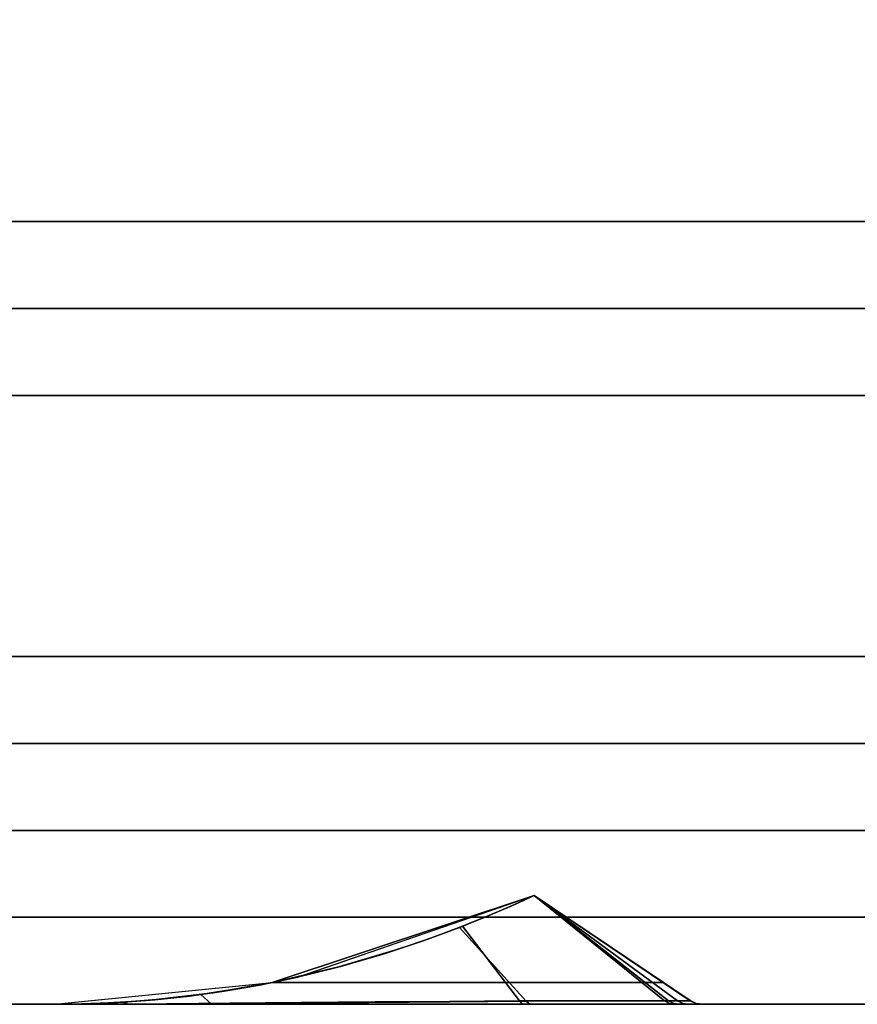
# Model space of a CAD drawing. Header units: centimetres. Extents: x -18 to 18, y -18 to 18.
# Tile 27 of 45: x 9.7 to 13.5, y -18 to -13.5. Entities that reach past the tile are written whole.
import ezdxf

# ---------------------------------------------------------------- set-up
doc = ezdxf.new("R2010")
doc.units = ezdxf.units.CM
doc.layers.get('0').update_dxf_attribs({"true_color": 0x5890e1})

msp = doc.modelspace()

# ---------------------------------------------------------------- linework, layer by layer
at = {"color": 183, "true_color": 0x8c58e1}
for points in [[(17.6, 17.6, 0), (17.6, -17.6, 0), (-17.6, -17.6, 0), (-17.6, 17.6, 0)], [(-17.6, 17.6, 0), (-17.6, -17.6, 0), (17.6, -17.6, 0), (17.6, 17.6, 0)], [(-16.4, 16.4, 0), (16.4, 16.4, 0), (16.4, -16.4, 0), (-16.4, -16.4, 0)], [(-14.4, -14.4, 0), (-14.4, 14.4, 0), (14.4, 14.4, 0), (14.4, -14.4, 0)], [(14.4, -14.8, 0), (-14.4, -14.8, 0), (-14.4, -14.7923, 0), (-14.4, -14.7695, 0), (-14.4, -14.7325, 0), (-14.4, -14.6828, 0), (-14.4, -14.6222, 0), (-14.4, -14.553, 0), (-14.4, -14.478, 0), (-14.4, -14.4, 0), (14.4, -14.4, 0), (14.4, -14.478, 0), (14.4, -14.553, 0), (14.4, -14.6222, 0), (14.4, -14.6828, 0), (14.4, -14.7325, 0), (14.4, -14.7695, 0), (14.4, -14.7923, 0)], [(14.4, -14.8674, 0), (14.4, -14.9172, 0), (14.4, -14.9778, 0), (14.4, -15.0469, 0), (14.4, -15.122, 0), (14.4, -15.2, 0), (-14.4, -15.2, 0), (-14.4, -15.122, 0), (-14.4, -15.0469, 0), (-14.4, -14.9778, 0), (-14.4, -14.9172, 0), (-14.4, -14.8674, 0), (-14.4, -14.8304, 0), (-14.4, -14.8077, 0), (-14.4, -14.8, 0), (14.4, -14.8, 0), (14.4, -14.8077, 0), (14.4, -14.8304, 0)], [(16.4, -16.7923, 0), (16.4, -16.8, 0), (-16.4, -16.8, 0), (-16.4, -16.7923, 0), (-16.4, -16.7695, 0), (-16.4, -16.7325, 0), (-16.4, -16.6828, 0), (-16.4, -16.6222, 0), (-16.4, -16.553, 0), (-16.4, -16.478, 0), (-16.4, -16.4, 0), (16.4, -16.4, 0), (16.4, -16.478, 0), (16.4, -16.553, 0), (16.4, -16.6222, 0), (16.4, -16.6828, 0), (16.4, -16.7325, 0), (16.4, -16.7695, 0)], [(16.4, -16.8304, 0), (16.4, -16.8674, 0), (16.4, -16.9172, 0), (16.4, -16.9778, 0), (16.4, -17.0469, 0), (16.4, -17.122, 0), (16.4, -17.2, 0), (-16.4, -17.2, 0), (-16.4, -17.122, 0), (-16.4, -17.0469, 0), (-16.4, -16.9778, 0), (-16.4, -16.9172, 0), (-16.4, -16.8674, 0), (-16.4, -16.8304, 0), (-16.4, -16.8077, 0), (-16.4, -16.8, 0), (16.4, -16.8, 0), (16.4, -16.8077, 0)], [(9.8595, -18, 0), (9.8452, -18, 0), (9.8443, -17.9999, 0), (9.8443, -18, 0), (10.8435, -17.9, 0), (12.0475, -17.4999, 0), (12.0475, -17.4998, 0), (12.0475, -17.4998, 0), (12.0284, -17.5089, 0), (11.986, -17.5284, 0), (11.9305, -17.5532, 0), (11.8658, -17.581, 0), (11.7956, -17.61, 0), (11.7182, -17.6409, 0), (11.5783, -17.6936, 0), (11.423, -17.7469, 0), (11.1509, -17.8277, 0), (10.8603, -17.8965, 0), (10.572, -17.9472, 0), (10.3099, -17.9785, 0), (10.1614, -17.99, 0), (10.0184, -17.997, 0), (9.9534, -17.9988, 0), (9.8988, -17.9996, 0)], [(9.8454, -18, 0), (9.8451, -18, 0), (9.8451, -18, 0), (9.8451, -18, 0), (10.8444, -17.9, 0), (10.9607, -17.875, 0), (12.0483, -17.4999, 0), (12.0483, -17.4999, 0), (12.0483, -17.4999, 0), (12.0483, -17.4999, 0), (12.0483, -17.4999, 0), (12.0474, -17.5003, 0), (12.0347, -17.5064, 0), (11.9995, -17.5227, 0), (11.9489, -17.5455, 0), (11.8873, -17.5723, 0), (11.8182, -17.6012, 0), (11.7454, -17.6306, 0), (11.7051, -17.6464, 0), (11.5423, -17.7067, 0), (11.3578, -17.768, 0), (11.157, -17.8263, 0), (10.9467, -17.8781, 0), (10.7851, -17.9116, 0), (10.5154, -17.9553, 0), (10.4632, -17.962, 0), (10.3041, -17.9791, 0), (10.1579, -17.9904, 0), (10.0791, -17.9947, 0), (10.0099, -17.9974, 0), (9.9479, -17.999, 0), (9.8966, -17.9997, 0), (9.8607, -18, 0), (9.8483, -18, 0)], [(9.8457, -18, 0), (9.8454, -18, 0), (9.8454, -18, 0), (9.8454, -18, 0), (10.8447, -17.9, 0), (10.961, -17.875, 0), (12.0486, -17.4999, 0), (12.0486, -17.4999, 0), (12.0486, -17.4999, 0), (12.0486, -17.4999, 0), (12.0486, -17.4999, 0), (12.0477, -17.5003, 0), (12.035, -17.5064, 0), (11.9998, -17.5227, 0), (11.9492, -17.5455, 0), (11.8875, -17.5723, 0), (11.8184, -17.6012, 0), (11.7457, -17.6306, 0), (11.7054, -17.6464, 0), (11.5426, -17.7067, 0), (11.3581, -17.768, 0), (11.1572, -17.8263, 0), (10.947, -17.8781, 0), (10.7854, -17.9116, 0), (10.5157, -17.9553, 0), (10.4635, -17.962, 0), (10.3044, -17.9791, 0), (10.1582, -17.9904, 0), (10.0794, -17.9947, 0), (10.0102, -17.9974, 0), (9.9482, -17.999, 0), (9.8969, -17.9997, 0), (9.861, -18, 0), (9.8486, -18, 0)], [(9.8457, -18, 0), (9.8454, -18, 0), (9.8454, -18, 0), (9.8454, -18, 0), (10.8447, -17.9, 0), (10.961, -17.875, 0), (12.0486, -17.4999, 0), (12.0486, -17.4999, 0), (12.0486, -17.4999, 0), (12.0486, -17.4999, 0), (12.0486, -17.4999, 0), (12.0477, -17.5003, 0), (12.035, -17.5064, 0), (11.9998, -17.5227, 0), (11.9492, -17.5455, 0), (11.8875, -17.5723, 0), (11.8184, -17.6012, 0), (11.7457, -17.6306, 0), (11.7054, -17.6464, 0), (11.5426, -17.7067, 0), (11.3581, -17.768, 0), (11.1572, -17.8263, 0), (10.947, -17.8781, 0), (10.7854, -17.9116, 0), (10.6232, -17.9397, 0), (10.5157, -17.9553, 0), (10.4636, -17.962, 0), (10.3044, -17.9791, 0), (10.1582, -17.9904, 0), (10.0794, -17.9947, 0), (10.0102, -17.9974, 0), (9.9482, -17.999, 0), (9.8969, -17.9997, 0), (9.861, -18, 0), (9.8486, -18, 0)], [(9.8457, -18, 0), (9.8454, -18, 0), (9.8454, -18, 0), (9.8454, -18, 0), (10.8447, -17.9, 0), (10.961, -17.875, 0), (12.0486, -17.4999, 0), (12.0486, -17.4999, 0), (12.0486, -17.4999, 0), (12.0486, -17.4999, 0), (12.0486, -17.4999, 0), (12.0477, -17.5003, 0), (12.035, -17.5064, 0), (11.9998, -17.5227, 0), (11.9492, -17.5455, 0), (11.8875, -17.5723, 0), (11.8184, -17.6012, 0), (11.7457, -17.6306, 0), (11.7054, -17.6464, 0), (11.5426, -17.7067, 0), (11.3581, -17.768, 0), (11.1572, -17.8263, 0), (10.947, -17.8781, 0), (10.7854, -17.9116, 0), (10.6232, -17.9397, 0), (10.5157, -17.9553, 0), (10.4636, -17.962, 0), (10.3044, -17.9791, 0), (10.1582, -17.9904, 0), (10.0794, -17.9947, 0), (10.0102, -17.9974, 0), (9.9482, -17.999, 0), (9.8969, -17.9997, 0), (9.861, -18, 0), (9.8486, -18, 0)], [(9.8457, -18, 0), (9.8454, -18, 0), (9.8454, -18, 0), (9.8454, -18, 0), (10.8447, -17.9, 0), (10.961, -17.875, 0), (12.0486, -17.4999, 0), (12.0486, -17.4999, 0), (12.0486, -17.4999, 0), (12.0486, -17.4999, 0), (12.0486, -17.4999, 0), (12.0477, -17.5003, 0), (12.035, -17.5064, 0), (11.9998, -17.5227, 0), (11.9492, -17.5455, 0), (11.8875, -17.5723, 0), (11.8184, -17.6012, 0), (11.7457, -17.6306, 0), (11.7054, -17.6464, 0), (11.5426, -17.7067, 0), (11.3581, -17.768, 0), (11.1572, -17.8263, 0), (10.947, -17.8781, 0), (10.7854, -17.9116, 0), (10.6232, -17.9397, 0), (10.5157, -17.9553, 0), (10.4636, -17.962, 0), (10.3044, -17.9791, 0), (10.1582, -17.9904, 0), (10.0794, -17.9947, 0), (10.0102, -17.9974, 0), (9.9482, -17.999, 0), (9.8969, -17.9997, 0), (9.861, -18, 0), (9.8486, -18, 0)], [(12.6418, -17.9, 0), (12.0475, -17.4999, 0), (10.8435, -17.9, 0)], [(12.6424, -17.9, 0), (12.0483, -17.4999, 0), (10.8444, -17.9, 0)], [(12.6427, -17.9, 0), (12.0486, -17.4999, 0), (10.8447, -17.9, 0)], [(12.6427, -17.9, 0), (12.0486, -17.4999, 0), (10.8447, -17.9, 0)], [(12.6427, -17.9, 0), (12.0486, -17.4999, 0), (10.8447, -17.9, 0)], [(12.6427, -17.9, 0), (12.0486, -17.4999, 0), (10.8447, -17.9, 0)], [(11.7051, -17.6464, 0), (11.7454, -17.6306, 0), (11.8182, -17.6012, 0), (11.8873, -17.5723, 0), (11.9489, -17.5455, 0), (11.9995, -17.5227, 0), (12.0347, -17.5064, 0), (12.0475, -17.5003, 0), (12.6655, -17.9844, 0), (12.5529, -17.984, 0), (12.4032, -17.9841, 0), (12.2208, -17.9847, 0), (12.0111, -17.9858, 0)], [(11.7054, -17.6464, 0), (11.7457, -17.6306, 0), (11.8184, -17.6012, 0), (11.8875, -17.5723, 0), (11.9492, -17.5455, 0), (11.9998, -17.5227, 0), (12.035, -17.5064, 0), (12.0477, -17.5003, 0), (12.6658, -17.9844, 0), (12.5532, -17.984, 0), (12.4035, -17.9841, 0), (12.2211, -17.9847, 0), (12.0114, -17.9858, 0)], [(11.7054, -17.6464, 0), (11.7457, -17.6306, 0), (11.8184, -17.6012, 0), (11.8875, -17.5723, 0), (11.9492, -17.5455, 0), (11.9998, -17.5227, 0), (12.035, -17.5064, 0), (12.0477, -17.5003, 0), (12.6658, -17.9844, 0), (12.5532, -17.984, 0), (12.4035, -17.9841, 0), (12.2211, -17.9847, 0), (12.0114, -17.9858, 0)], [(11.7054, -17.6464, 0), (11.7457, -17.6306, 0), (11.8184, -17.6012, 0), (11.8875, -17.5723, 0), (11.9492, -17.5455, 0), (11.9998, -17.5227, 0), (12.035, -17.5064, 0), (12.0477, -17.5003, 0), (12.6658, -17.9844, 0), (12.5532, -17.984, 0), (12.4035, -17.9841, 0), (12.2211, -17.9847, 0), (12.0114, -17.9858, 0)], [(11.7054, -17.6464, 0), (11.7457, -17.6306, 0), (11.8184, -17.6012, 0), (11.8875, -17.5723, 0), (11.9492, -17.5455, 0), (11.9998, -17.5227, 0), (12.035, -17.5064, 0), (12.0477, -17.5003, 0), (12.6658, -17.9844, 0), (12.5532, -17.984, 0), (12.4035, -17.9841, 0), (12.2211, -17.9847, 0), (12.0114, -17.9858, 0)], [(11.7956, -17.61, 0), (11.8537, -17.586, 0), (11.8658, -17.581, 0), (11.9305, -17.5532, 0), (11.986, -17.5284, 0), (12.0284, -17.5089, 0), (12.0475, -17.4998, 0), (12.6472, -17.9846, 0), (12.5285, -17.9838, 0), (12.3749, -17.9836, 0), (12.1903, -17.9839, 0), (11.9801, -17.9847, 0), (11.7182, -17.6409, 0)], [(12.0475, -17.4998, 0), (12.0475, -17.4999, 0), (12.6418, -17.9, 0), (12.7068, -17.9438, 0), (12.7374, -17.9644, 0), (12.765, -17.983, 0), (12.7651, -17.9829, 0)], [(12.6472, -17.9846, 0), (12.0475, -17.4998, 0), (12.0475, -17.4998, 0), (12.0475, -17.4998, 0), (12.7651, -17.9829, 0), (12.738, -17.985, 0)], [(12.0475, -17.5003, 0), (12.0483, -17.4999, 0), (12.0483, -17.4999, 0), (12.7067, -17.9847, 0), (12.6655, -17.9844, 0)], [(12.0477, -17.5003, 0), (12.0486, -17.4999, 0), (12.0486, -17.4999, 0), (12.707, -17.9847, 0), (12.6658, -17.9844, 0)], [(12.0477, -17.5003, 0), (12.0486, -17.4999, 0), (12.0486, -17.4999, 0), (12.707, -17.9847, 0), (12.6658, -17.9844, 0)], [(12.0477, -17.5003, 0), (12.0486, -17.4999, 0), (12.0486, -17.4999, 0), (12.707, -17.9847, 0), (12.6658, -17.9844, 0)], [(12.0477, -17.5003, 0), (12.0486, -17.4999, 0), (12.0486, -17.4999, 0), (12.707, -17.9847, 0), (12.6658, -17.9844, 0)], [(12.0483, -17.4999, 0), (12.0483, -17.4999, 0), (12.6424, -17.9, 0), (12.7122, -17.947, 0), (12.7422, -17.9672, 0), (12.7656, -17.9829, 0), (12.7656, -17.983, 0)], [(12.7656, -17.983, 0), (12.7655, -17.9835, 0), (12.0483, -17.4999, 0), (12.0483, -17.4999, 0)], [(12.7655, -17.9835, 0), (12.7067, -17.9847, 0), (12.0483, -17.4999, 0), (12.0483, -17.4999, 0)], [(12.0486, -17.4999, 0), (12.0486, -17.4999, 0), (12.6427, -17.9, 0), (12.7125, -17.947, 0), (12.7425, -17.9672, 0), (12.7659, -17.9829, 0), (12.7658, -17.983, 0)], [(12.7658, -17.983, 0), (12.7658, -17.9835, 0), (12.0486, -17.4999, 0), (12.0486, -17.4999, 0)], [(12.7658, -17.9835, 0), (12.707, -17.9847, 0), (12.0486, -17.4999, 0), (12.0486, -17.4999, 0)], [(12.0486, -17.4999, 0), (12.0486, -17.4999, 0), (12.6427, -17.9, 0), (12.7125, -17.947, 0), (12.7425, -17.9672, 0), (12.7659, -17.9829, 0), (12.7658, -17.983, 0)], [(12.7658, -17.983, 0), (12.7658, -17.9835, 0), (12.0486, -17.4999, 0), (12.0486, -17.4999, 0)], [(12.7658, -17.9835, 0), (12.707, -17.9847, 0), (12.0486, -17.4999, 0), (12.0486, -17.4999, 0)], [(12.0486, -17.4999, 0), (12.0486, -17.4999, 0), (12.6427, -17.9, 0), (12.7125, -17.947, 0), (12.7425, -17.9672, 0), (12.7659, -17.9829, 0), (12.7658, -17.983, 0)], [(12.7658, -17.983, 0), (12.7658, -17.9835, 0), (12.0486, -17.4999, 0), (12.0486, -17.4999, 0)], [(12.7658, -17.9835, 0), (12.707, -17.9847, 0), (12.0486, -17.4999, 0), (12.0486, -17.4999, 0)], [(12.0486, -17.4999, 0), (12.0486, -17.4999, 0), (12.6427, -17.9, 0), (12.7125, -17.947, 0), (12.7425, -17.9672, 0), (12.7659, -17.9829, 0), (12.7658, -17.983, 0)], [(12.7658, -17.983, 0), (12.7658, -17.9835, 0), (12.0486, -17.4999, 0), (12.0486, -17.4999, 0)], [(12.7658, -17.9835, 0), (12.707, -17.9847, 0), (12.0486, -17.4999, 0), (12.0486, -17.4999, 0)], [(17.6, -17.9923, 0), (17.6, -18, 0), (-17.6, -18, 0), (-17.6, -17.9923, 0), (-17.6, -17.9695, 0), (-17.6, -17.9325, 0), (-17.6, -17.8828, 0), (-17.6, -17.8222, 0), (-17.6, -17.753, 0), (-17.6, -17.678, 0), (-17.6, -17.6, 0), (17.6, -17.6, 0), (17.6, -17.678, 0), (17.6, -17.753, 0), (17.6, -17.8222, 0), (17.6, -17.8828, 0), (17.6, -17.9325, 0), (17.6, -17.9695, 0)], [(-17.6, -18, 0), (17.6, -18, 0), (17.6, -17.9923, 0), (17.6, -17.9695, 0), (17.6, -17.9325, 0), (17.6, -17.8828, 0), (17.6, -17.8222, 0), (17.6, -17.753, 0), (17.6, -17.678, 0), (17.6, -17.6, 0), (-17.6, -17.6, 0), (-17.6, -17.678, 0), (-17.6, -17.753, 0), (-17.6, -17.8222, 0), (-17.6, -17.8828, 0), (-17.6, -17.9325, 0), (-17.6, -17.9695, 0), (-17.6, -17.9923, 0)], [(9.8617, -18, 0), (9.8454, -18, 0), (9.8454, -18, 0), (9.8452, -18, 0), (9.8595, -18, 0), (9.8988, -17.9996, 0), (9.9534, -17.9988, 0), (10.0184, -17.997, 0), (10.1614, -17.99, 0), (10.3099, -17.9784, 0), (10.572, -17.9472, 0), (10.8603, -17.8965, 0), (11.1509, -17.8277, 0), (11.423, -17.7469, 0), (11.5783, -17.6935, 0), (11.7182, -17.6409, 0), (11.9801, -17.9847, 0), (11.6589, -17.9866, 0), (11.3179, -17.9892, 0), (10.9754, -17.9923, 0), (10.6503, -17.9953, 0), (10.3609, -17.9978, 0), (10.1234, -17.9993, 0), (9.953, -17.9999, 0)], [(10.7851, -17.9116, 0), (10.7851, -17.9115, 0), (10.9467, -17.8782, 0), (10.9467, -17.8781, 0), (11.157, -17.8263, 0), (11.3578, -17.768, 0), (11.5423, -17.7067, 0), (11.7051, -17.6464, 0), (12.0111, -17.9858, 0), (11.6608, -17.9881, 0), (11.2865, -17.9912, 0), (10.9124, -17.9945, 0), (10.5633, -17.9973, 0), (10.5154, -17.9553, 0)], [(10.7854, -17.9116, 0), (10.7854, -17.9115, 0), (10.947, -17.8782, 0), (10.947, -17.8781, 0), (11.1572, -17.8263, 0), (11.3581, -17.768, 0), (11.5426, -17.7067, 0), (11.7054, -17.6464, 0), (12.0114, -17.9858, 0), (11.6611, -17.9881, 0), (11.2868, -17.9912, 0), (10.9127, -17.9945, 0), (10.5636, -17.9973, 0), (10.5157, -17.9553, 0)], [(10.7854, -17.9116, 0), (10.7854, -17.9115, 0), (10.947, -17.8782, 0), (10.947, -17.8781, 0), (11.1572, -17.8263, 0), (11.3581, -17.768, 0), (11.5426, -17.7067, 0), (11.7054, -17.6464, 0), (12.0114, -17.9858, 0), (11.6611, -17.9881, 0), (11.2868, -17.9912, 0), (10.9127, -17.9945, 0), (10.5636, -17.9973, 0), (10.5157, -17.9553, 0), (10.6232, -17.9397, 0)], [(10.7854, -17.9116, 0), (10.7854, -17.9115, 0), (10.947, -17.8782, 0), (10.947, -17.8781, 0), (11.1572, -17.8263, 0), (11.3581, -17.768, 0), (11.5426, -17.7067, 0), (11.7054, -17.6464, 0), (12.0114, -17.9858, 0), (11.6611, -17.9881, 0), (11.2868, -17.9912, 0), (10.9127, -17.9945, 0), (10.5636, -17.9973, 0), (10.5157, -17.9553, 0), (10.6232, -17.9397, 0)], [(10.7854, -17.9116, 0), (10.7854, -17.9115, 0), (10.947, -17.8782, 0), (10.947, -17.8781, 0), (11.1572, -17.8263, 0), (11.3581, -17.768, 0), (11.5426, -17.7067, 0), (11.7054, -17.6464, 0), (12.0114, -17.9858, 0), (11.6611, -17.9881, 0), (11.2868, -17.9912, 0), (10.9127, -17.9945, 0), (10.5636, -17.9973, 0), (10.5157, -17.9553, 0), (10.6232, -17.9397, 0)], [(9.9699, -17.9985, 0), (9.8443, -18, 0), (12.8208, -18, 0), (12.7917, -17.9956, 0), (12.765, -17.983, 0), (12.7374, -17.9644, 0), (12.7068, -17.9438, 0), (12.6746, -17.9221, 0), (12.6418, -17.9, 0), (10.8435, -17.9, 0), (10.7814, -17.9122, 0), (10.7192, -17.9236, 0), (10.5946, -17.9439, 0), (10.4699, -17.9611, 0), (10.3452, -17.9752, 0), (10.2203, -17.986, 0), (10.0952, -17.9938, 0)], [(9.969, -17.9985, 0), (9.8451, -18, 0), (12.8213, -18, 0), (12.7927, -17.9958, 0), (12.7656, -17.9829, 0), (12.7422, -17.9672, 0), (12.7122, -17.947, 0), (12.6778, -17.9238, 0), (12.6424, -17.9, 0), (10.8444, -17.9, 0), (10.7822, -17.9122, 0), (10.7199, -17.9236, 0), (10.5952, -17.944, 0), (10.4702, -17.9612, 0), (10.3451, -17.9753, 0), (10.2199, -17.9862, 0), (10.0945, -17.9939, 0)], [(9.9692, -17.9985, 0), (9.8454, -18, 0), (12.8216, -18, 0), (12.793, -17.9958, 0), (12.7659, -17.9829, 0), (12.7425, -17.9672, 0), (12.7125, -17.947, 0), (12.6781, -17.9238, 0), (12.6427, -17.9, 0), (10.8447, -17.9, 0), (10.7825, -17.9122, 0), (10.7202, -17.9236, 0), (10.5954, -17.944, 0), (10.4705, -17.9612, 0), (10.3454, -17.9753, 0), (10.2202, -17.9862, 0), (10.0948, -17.9939, 0)], [(9.9692, -17.9985, 0), (9.8454, -18, 0), (12.8216, -18, 0), (12.793, -17.9958, 0), (12.7659, -17.9829, 0), (12.7425, -17.9672, 0), (12.7125, -17.947, 0), (12.6781, -17.9238, 0), (12.6427, -17.9, 0), (10.8447, -17.9, 0), (10.7825, -17.9122, 0), (10.7202, -17.9236, 0), (10.5954, -17.944, 0), (10.4705, -17.9612, 0), (10.3454, -17.9753, 0), (10.2202, -17.9862, 0), (10.0948, -17.9939, 0)], [(9.9692, -17.9985, 0), (9.8454, -18, 0), (12.8216, -18, 0), (12.793, -17.9958, 0), (12.7659, -17.9829, 0), (12.7425, -17.9672, 0), (12.7125, -17.947, 0), (12.6781, -17.9238, 0), (12.6427, -17.9, 0), (10.8447, -17.9, 0), (10.7825, -17.9122, 0), (10.7202, -17.9236, 0), (10.5954, -17.944, 0), (10.4705, -17.9612, 0), (10.3454, -17.9753, 0), (10.2202, -17.9862, 0), (10.0948, -17.9939, 0)], [(9.9692, -17.9985, 0), (9.8454, -18, 0), (12.8216, -18, 0), (12.793, -17.9958, 0), (12.7659, -17.9829, 0), (12.7425, -17.9672, 0), (12.7125, -17.947, 0), (12.6781, -17.9238, 0), (12.6427, -17.9, 0), (10.8447, -17.9, 0), (10.7825, -17.9122, 0), (10.7202, -17.9236, 0), (10.5954, -17.944, 0), (10.4705, -17.9612, 0), (10.3454, -17.9753, 0), (10.2202, -17.9862, 0), (10.0948, -17.9939, 0)], [(10.1808, -17.9994, 0), (10.1579, -17.9904, 0), (10.3041, -17.9791, 0), (10.4633, -17.962, 0), (10.4632, -17.962, 0), (10.5154, -17.9553, 0), (10.5633, -17.9973, 0), (10.3582, -17.9986, 0)], [(10.181, -17.9994, 0), (10.1582, -17.9904, 0), (10.3044, -17.9791, 0), (10.4636, -17.962, 0), (10.5156, -17.9552, 0), (10.5636, -17.9973, 0), (10.3585, -17.9986, 0)], [(10.181, -17.9994, 0), (10.1582, -17.9904, 0), (10.3044, -17.9791, 0), (10.4636, -17.962, 0), (10.5156, -17.9552, 0), (10.5636, -17.9973, 0), (10.3585, -17.9986, 0)], [(10.181, -17.9994, 0), (10.1582, -17.9904, 0), (10.3044, -17.9791, 0), (10.4636, -17.962, 0), (10.5156, -17.9552, 0), (10.5636, -17.9973, 0), (10.3585, -17.9986, 0)], [(10.181, -17.9994, 0), (10.1582, -17.9904, 0), (10.3044, -17.9791, 0), (10.4636, -17.962, 0), (10.4635, -17.962, 0), (10.5157, -17.9553, 0), (10.5636, -17.9973, 0), (10.3585, -17.9986, 0)], [(-17.6, -18, 0), (17.6, -18, 0), (17.6, -18, 0), (-17.6, -18, 0)], [(12.8208, -18, 0), (9.8443, -18, 0), (9.8443, -18, 0), (9.8452, -18, 0), (9.8452, -18, 0), (9.8454, -18, 0), (9.8617, -18, 0), (9.8607, -18, 0), (9.9483, -18, 0), (10.1137, -18, 0), (10.347, -18, 0), (10.6361, -18, 0), (10.9659, -18, 0), (11.3174, -18, 0), (11.6703, -18, 0), (12.0041, -18, 0), (12.415, -18, 0), (12.5742, -18, 0), (12.6964, -18, 0), (12.6964, -18, 0), (12.7897, -18, 0), (12.8209, -18, 0)], [(10.0791, -17.9947, 0), (10.1579, -17.9904, 0), (10.1808, -17.9994, 0), (10.0701, -17.9998, 0), (9.9799, -17.9999, 0), (9.9118, -18, 0), (9.867, -18, 0), (9.8451, -18, 0), (9.8451, -18, 0), (9.8454, -18, 0), (9.8483, -18, 0), (9.8607, -18, 0), (9.8966, -17.9997, 0), (9.9479, -17.999, 0), (10.0099, -17.9974, 0)], [(12.8214, -18, 0), (12.8214, -18, 0), (9.8451, -18, 0), (9.8451, -18, 0), (9.8451, -18, 0), (9.8451, -18, 0), (9.867, -18, 0), (9.8664, -18, 0), (9.8922, -18, 0), (10.0025, -18, 0), (10.1724, -18, 0), (10.551, -18, 0), (10.9029, -18, 0), (11.2852, -18, 0), (11.6716, -18, 0), (12.0354, -18, 0), (12.2538, -18, 0), (12.4437, -18, 0), (12.5992, -18, 0), (12.7155, -18, 0), (12.7577, -18, 0), (12.8205, -18, 0)], [(10.0794, -17.9947, 0), (10.1582, -17.9904, 0), (10.181, -17.9994, 0), (10.0703, -17.9998, 0), (9.9802, -17.9999, 0), (9.9121, -18, 0), (9.8673, -18, 0), (9.8454, -18, 0), (9.8454, -18, 0), (9.8457, -18, 0), (9.8486, -18, 0), (9.861, -18, 0), (9.8969, -17.9997, 0), (9.9482, -17.999, 0), (10.0102, -17.9974, 0)], [(10.0794, -17.9947, 0), (10.1582, -17.9904, 0), (10.181, -17.9994, 0), (10.0703, -17.9998, 0), (9.9802, -17.9999, 0), (9.9121, -18, 0), (9.8673, -18, 0), (9.8454, -18, 0), (9.8454, -18, 0), (9.8457, -18, 0), (9.8486, -18, 0), (9.861, -18, 0), (9.8969, -17.9997, 0), (9.9482, -17.999, 0), (10.0102, -17.9974, 0)], [(10.0794, -17.9947, 0), (10.1582, -17.9904, 0), (10.181, -17.9994, 0), (10.0703, -17.9998, 0), (9.9802, -17.9999, 0), (9.9121, -18, 0), (9.8673, -18, 0), (9.8454, -18, 0), (9.8454, -18, 0), (9.8457, -18, 0), (9.8486, -18, 0), (9.861, -18, 0), (9.8969, -17.9997, 0), (9.9482, -17.999, 0), (10.0102, -17.9974, 0)], [(10.0794, -17.9947, 0), (10.1582, -17.9904, 0), (10.181, -17.9994, 0), (10.0703, -17.9998, 0), (9.9802, -17.9999, 0), (9.9121, -18, 0), (9.8673, -18, 0), (9.8454, -18, 0), (9.8454, -18, 0), (9.8457, -18, 0), (9.8486, -18, 0), (9.861, -18, 0), (9.8969, -17.9997, 0), (9.9482, -17.999, 0), (10.0102, -17.9974, 0)], [(12.8216, -18, 0), (12.8217, -18, 0), (9.8454, -18, 0), (9.8454, -18, 0), (9.8454, -18, 0), (9.8454, -18, 0), (9.8673, -18, 0), (9.8961, -18, 0), (10.0061, -18, 0), (10.1727, -18, 0), (10.5513, -18, 0), (10.9032, -18, 0), (11.2854, -18, 0), (11.6719, -18, 0), (12.0357, -18, 0), (12.2541, -18, 0), (12.444, -18, 0), (12.5995, -18, 0), (12.7157, -18, 0), (12.758, -18, 0), (12.8208, -18, 0)], [(12.8216, -18, 0), (12.8217, -18, 0), (9.8454, -18, 0), (9.8454, -18, 0), (9.8454, -18, 0), (9.8454, -18, 0), (9.8673, -18, 0), (9.8961, -18, 0), (10.0061, -18, 0), (10.1727, -18, 0), (10.5513, -18, 0), (10.9032, -18, 0), (11.2854, -18, 0), (11.6719, -18, 0), (12.0357, -18, 0), (12.2541, -18, 0), (12.444, -18, 0), (12.5995, -18, 0), (12.7157, -18, 0), (12.758, -18, 0), (12.8208, -18, 0)], [(12.8216, -18, 0), (12.8217, -18, 0), (9.8454, -18, 0), (9.8454, -18, 0), (9.8454, -18, 0), (9.8454, -18, 0), (9.8673, -18, 0), (9.8961, -18, 0), (10.0061, -18, 0), (10.1727, -18, 0), (10.5513, -18, 0), (10.9032, -18, 0), (11.2854, -18, 0), (11.6719, -18, 0), (12.0357, -18, 0), (12.2541, -18, 0), (12.444, -18, 0), (12.5995, -18, 0), (12.7157, -18, 0), (12.758, -18, 0), (12.8208, -18, 0)], [(12.8216, -18, 0), (12.8217, -18, 0), (9.8454, -18, 0), (9.8454, -18, 0), (9.8454, -18, 0), (9.8454, -18, 0), (9.8673, -18, 0), (9.8961, -18, 0), (10.0061, -18, 0), (10.1727, -18, 0), (10.5513, -18, 0), (10.9032, -18, 0), (11.2854, -18, 0), (11.6719, -18, 0), (12.0357, -18, 0), (12.2541, -18, 0), (12.444, -18, 0), (12.5995, -18, 0), (12.7157, -18, 0), (12.758, -18, 0), (12.8208, -18, 0)], [(11.9916, -17.9961, 0), (12.0041, -18, 0), (11.6703, -18, 0), (11.3174, -18, 0), (10.9659, -18, 0), (10.6361, -18, 0), (10.347, -18, 0), (10.1137, -18, 0), (9.9483, -18, 0), (9.8607, -18, 0), (9.8617, -18, 0), (9.953, -17.9999, 0), (10.1234, -17.9993, 0), (10.3609, -17.9978, 0), (10.6503, -17.9953, 0), (10.9754, -17.9923, 0), (11.3179, -17.9892, 0), (11.6589, -17.9866, 0), (11.9801, -17.9847, 0)], [(9.867, -18, 0), (9.867, -18, 0), (9.867, -18, 0), (9.867, -18, 0), (9.8671, -18, 0), (9.912, -18, 0), (9.9802, -17.9999, 0), (10.1808, -17.9994, 0), (10.1724, -18, 0), (10.0025, -18, 0), (9.8922, -18, 0)], [(9.8673, -18, 0), (9.8674, -18, 0), (9.9802, -17.9999, 0), (10.181, -17.9994, 0), (10.1727, -18, 0), (10.0061, -18, 0), (9.8961, -18, 0), (9.8673, -18, 0), (9.8673, -18, 0), (9.8673, -18, 0)], [(9.8673, -18, 0), (9.8674, -18, 0), (9.9802, -17.9999, 0), (10.181, -17.9994, 0), (10.1727, -18, 0), (10.0061, -18, 0), (9.8961, -18, 0), (9.8673, -18, 0), (9.8673, -18, 0), (9.8673, -18, 0)], [(9.8673, -18, 0), (9.8674, -18, 0), (9.9802, -17.9999, 0), (10.181, -17.9994, 0), (10.1727, -18, 0), (10.0061, -18, 0), (9.8961, -18, 0), (9.8673, -18, 0), (9.8673, -18, 0), (9.8673, -18, 0)], [(9.8673, -18, 0), (9.8674, -18, 0), (9.9802, -17.9999, 0), (10.181, -17.9994, 0), (10.1727, -18, 0), (10.0061, -18, 0), (9.8961, -18, 0), (9.8673, -18, 0), (9.8673, -18, 0), (9.8673, -18, 0)], [(10.551, -18, 0), (10.1724, -18, 0), (10.1808, -17.9994, 0), (10.5633, -17.9973, 0)], [(10.5513, -18, 0), (10.1727, -18, 0), (10.181, -17.9994, 0), (10.5636, -17.9973, 0)], [(10.5513, -18, 0), (10.1727, -18, 0), (10.181, -17.9994, 0), (10.5636, -17.9973, 0)], [(10.5513, -18, 0), (10.1727, -18, 0), (10.181, -17.9994, 0), (10.5636, -17.9973, 0)], [(10.5513, -18, 0), (10.1727, -18, 0), (10.181, -17.9994, 0), (10.5636, -17.9973, 0)], [(12.0228, -17.9964, 0), (12.0354, -18, 0), (11.6716, -18, 0), (11.2852, -18, 0), (10.9029, -18, 0), (10.551, -18, 0), (10.5633, -17.9973, 0), (10.9124, -17.9945, 0), (11.2865, -17.9912, 0), (11.6608, -17.9881, 0), (12.0111, -17.9858, 0)], [(12.0231, -17.9964, 0), (12.0357, -18, 0), (11.6719, -18, 0), (11.2854, -18, 0), (10.9032, -18, 0), (10.5513, -18, 0), (10.5636, -17.9973, 0), (10.9127, -17.9945, 0), (11.2868, -17.9912, 0), (11.6611, -17.9881, 0), (12.0114, -17.9858, 0)], [(12.0231, -17.9964, 0), (12.0357, -18, 0), (11.6719, -18, 0), (11.2854, -18, 0), (10.9032, -18, 0), (10.5513, -18, 0), (10.5636, -17.9973, 0), (10.9127, -17.9945, 0), (11.2868, -17.9912, 0), (11.6611, -17.9881, 0), (12.0114, -17.9858, 0)], [(12.0231, -17.9964, 0), (12.0357, -18, 0), (11.6719, -18, 0), (11.2854, -18, 0), (10.9032, -18, 0), (10.5513, -18, 0), (10.5636, -17.9973, 0), (10.9127, -17.9945, 0), (11.2868, -17.9912, 0), (11.6611, -17.9881, 0), (12.0114, -17.9858, 0)], [(12.0231, -17.9964, 0), (12.0357, -18, 0), (11.6719, -18, 0), (11.2854, -18, 0), (10.9032, -18, 0), (10.5513, -18, 0), (10.5636, -17.9973, 0), (10.9127, -17.9945, 0), (11.2868, -17.9912, 0), (11.6611, -17.9881, 0), (12.0114, -17.9858, 0)], [(11.9916, -17.9961, 0), (11.9801, -17.9847, 0), (12.3749, -17.9836, 0), (12.6472, -17.9846, 0), (12.6708, -17.9961, 0), (12.6964, -18, 0), (12.5742, -18, 0), (12.415, -18, 0), (12.0041, -18, 0)], [(12.2538, -18, 0), (12.0354, -18, 0), (12.0228, -17.9964, 0), (12.0111, -17.9858, 0), (12.4032, -17.9841, 0), (12.5529, -17.984, 0), (12.6655, -17.9844, 0), (12.6894, -17.996, 0), (12.7155, -18, 0), (12.5992, -18, 0), (12.4437, -18, 0)], [(12.0231, -17.9964, 0), (12.0114, -17.9858, 0), (12.4035, -17.9841, 0), (12.5532, -17.984, 0), (12.6658, -17.9844, 0), (12.6897, -17.996, 0), (12.7157, -18, 0), (12.5995, -18, 0), (12.444, -18, 0), (12.2541, -18, 0), (12.0357, -18, 0)], [(12.0231, -17.9964, 0), (12.0114, -17.9858, 0), (12.4035, -17.9841, 0), (12.5532, -17.984, 0), (12.6658, -17.9844, 0), (12.6897, -17.996, 0), (12.7157, -18, 0), (12.5995, -18, 0), (12.444, -18, 0), (12.2541, -18, 0), (12.0357, -18, 0)], [(12.0231, -17.9964, 0), (12.0114, -17.9858, 0), (12.4035, -17.9841, 0), (12.5532, -17.984, 0), (12.6658, -17.9844, 0), (12.6897, -17.996, 0), (12.7157, -18, 0), (12.5995, -18, 0), (12.444, -18, 0), (12.2541, -18, 0), (12.0357, -18, 0)], [(12.0231, -17.9964, 0), (12.0114, -17.9858, 0), (12.4035, -17.9841, 0), (12.5532, -17.984, 0), (12.6658, -17.9844, 0), (12.6897, -17.996, 0), (12.7157, -18, 0), (12.5995, -18, 0), (12.444, -18, 0), (12.2541, -18, 0), (12.0357, -18, 0)], [(12.6708, -17.9961, 0), (12.6472, -17.9846, 0), (12.738, -17.985, 0), (12.7651, -17.9829, 0), (12.7917, -17.9956, 0), (12.8209, -18, 0), (12.7897, -18, 0), (12.6964, -18, 0)], [(12.7577, -18, 0), (12.7155, -18, 0), (12.6894, -17.996, 0), (12.6655, -17.9844, 0), (12.7067, -17.9847, 0), (12.7312, -17.9961, 0)], [(12.758, -18, 0), (12.7157, -18, 0), (12.6897, -17.996, 0), (12.6658, -17.9844, 0), (12.707, -17.9847, 0), (12.7315, -17.9961, 0)], [(12.758, -18, 0), (12.7157, -18, 0), (12.6897, -17.996, 0), (12.6658, -17.9844, 0), (12.707, -17.9847, 0), (12.7315, -17.9961, 0)], [(12.758, -18, 0), (12.7157, -18, 0), (12.6897, -17.996, 0), (12.6658, -17.9844, 0), (12.707, -17.9847, 0), (12.7315, -17.9961, 0)], [(12.758, -18, 0), (12.7157, -18, 0), (12.6897, -17.996, 0), (12.6658, -17.9844, 0), (12.707, -17.9847, 0), (12.7315, -17.9961, 0)], [(12.7918, -17.9958, 0), (12.8205, -18, 0), (12.7577, -18, 0), (12.7312, -17.9961, 0), (12.7067, -17.9847, 0), (12.7655, -17.9835, 0)], [(12.7921, -17.9958, 0), (12.8208, -18, 0), (12.758, -18, 0), (12.7315, -17.9961, 0), (12.707, -17.9847, 0), (12.7658, -17.9835, 0)], [(12.7921, -17.9958, 0), (12.8208, -18, 0), (12.758, -18, 0), (12.7315, -17.9961, 0), (12.707, -17.9847, 0), (12.7658, -17.9835, 0)], [(12.7921, -17.9958, 0), (12.8208, -18, 0), (12.758, -18, 0), (12.7315, -17.9961, 0), (12.707, -17.9847, 0), (12.7658, -17.9835, 0)], [(12.7921, -17.9958, 0), (12.8208, -18, 0), (12.758, -18, 0), (12.7315, -17.9961, 0), (12.707, -17.9847, 0), (12.7658, -17.9835, 0)], [(12.7917, -17.9956, 0), (12.7651, -17.9829, 0), (12.765, -17.983, 0), (12.7917, -17.9956, 0), (12.8208, -18, 0), (12.8209, -18, 0)], [(12.8214, -18, 0), (12.8205, -18, 0), (12.7918, -17.9958, 0), (12.7655, -17.9835, 0), (12.7656, -17.983, 0), (12.7922, -17.9956, 0)], [(12.7922, -17.9956, 0), (12.7656, -17.983, 0), (12.7656, -17.9829, 0), (12.7927, -17.9958, 0), (12.8212, -18, 0), (12.8214, -18, 0), (12.8214, -18, 0)], [(12.7925, -17.9956, 0), (12.7658, -17.983, 0), (12.7659, -17.9829, 0), (12.793, -17.9958, 0), (12.8214, -18, 0), (12.8217, -18, 0), (12.8216, -18, 0)], [(12.7925, -17.9956, 0), (12.7658, -17.983, 0), (12.7659, -17.9829, 0), (12.793, -17.9958, 0), (12.8214, -18, 0), (12.8217, -18, 0), (12.8216, -18, 0)], [(12.7925, -17.9956, 0), (12.7658, -17.983, 0), (12.7659, -17.9829, 0), (12.793, -17.9958, 0), (12.8214, -18, 0), (12.8217, -18, 0), (12.8216, -18, 0)], [(12.7925, -17.9956, 0), (12.7658, -17.983, 0), (12.7659, -17.9829, 0), (12.793, -17.9958, 0), (12.8214, -18, 0), (12.8217, -18, 0), (12.8216, -18, 0)], [(12.8216, -18, 0), (12.8208, -18, 0), (12.7921, -17.9958, 0), (12.7658, -17.9835, 0), (12.7658, -17.983, 0), (12.7925, -17.9956, 0)], [(12.8216, -18, 0), (12.8208, -18, 0), (12.7921, -17.9958, 0), (12.7658, -17.9835, 0), (12.7658, -17.983, 0), (12.7925, -17.9956, 0)], [(12.8216, -18, 0), (12.8208, -18, 0), (12.7921, -17.9958, 0), (12.7658, -17.9835, 0), (12.7658, -17.983, 0), (12.7925, -17.9956, 0)], [(12.8216, -18, 0), (12.8208, -18, 0), (12.7921, -17.9958, 0), (12.7658, -17.9835, 0), (12.7658, -17.983, 0), (12.7925, -17.9956, 0)]]:
    msp.add_polyline3d(points, close=True, dxfattribs=at)
for points in [[(-16.4, -17.2, 0), (16.4, -17.2, 0), (16.5561, -17.1846, 0), (16.7725, -17.108, 0), (16.9657, -16.9657, 0), (17.108, -16.7725, 0), (17.1847, -16.5561, 0), (17.2, -16.4, 0), (17.2, 16.4, 0), (17.1656, 16.6322, 0), (17.0652, 16.8445, 0), (16.9395, 16.9907, 0), (16.7771, 17.1055, 0), (16.5915, 17.1768, 0), (16.4, 17.2, 0), (-16.4, 17.2, 0)], [(-14.4, -15.2, 0), (14.4, -15.2, 0), (14.5456, -15.1866, 0), (14.6945, -15.1438, 0), (14.8378, -15.0696, 0), (14.9657, -14.9657, 0), (15.0696, -14.8378, 0), (15.1439, -14.6945, 0), (15.1867, -14.5456, 0), (15.2, -14.4, 0), (15.2, 14.4, 0), (15.185, 14.5546, 0), (15.1391, 14.7061, 0), (15.0644, 14.8457, 0), (14.9657, 14.9657, 0), (14.8458, 15.0643, 0), (14.7062, 15.1391, 0), (14.5546, 15.1849, 0), (14.4, 15.2, 0), (-14.4, 15.2, 0)]]:
    msp.add_polyline3d(points, dxfattribs=at)

doc.saveas('drawing.dxf')
